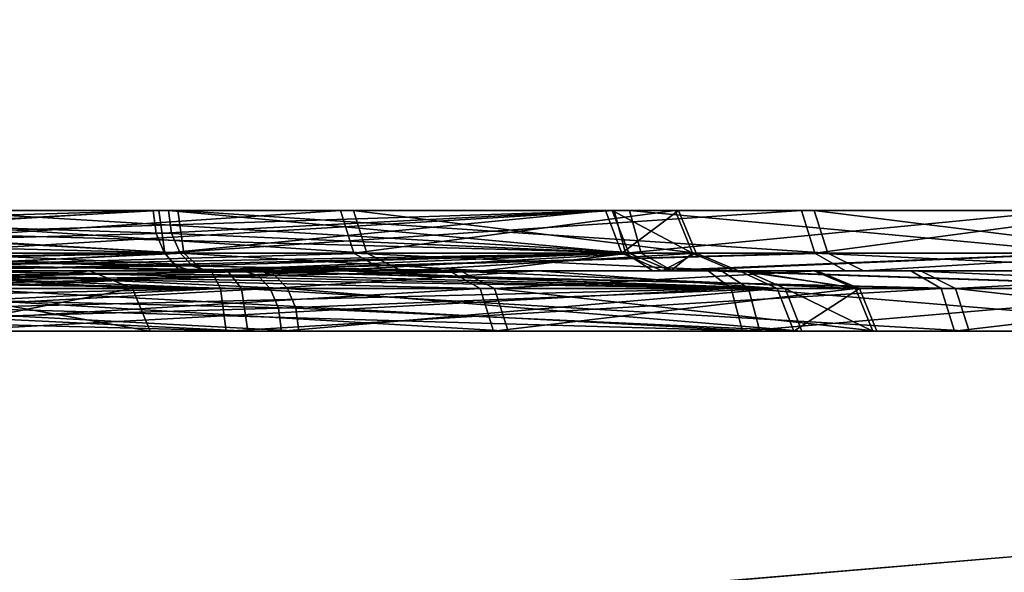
# Model space of a CAD drawing. Header units: millimetres. Extents: x -150 to 150, y -85 to 1149.
# Tile 178 of 256: x -95.344 to -94.854, y 1008.85 to 1009.125. Entities that reach past the tile are written whole.
import ezdxf

# ---------------------------------------------------------------- set-up
doc = ezdxf.new("R2010")
doc.units = ezdxf.units.MM
doc.header["$LTSCALE"] = 21.359881
for name, color, linetype in [('3339', 7, 'CONTINUOUS'), ('3340', 7, 'CONTINUOUS'), ('3341', 7, 'CONTINUOUS'), ('3342', 7, 'CONTINUOUS'), ('3343', 7, 'CONTINUOUS'), ('3344', 7, 'CONTINUOUS'), ('3345', 7, 'CONTINUOUS'), ('3346', 7, 'CONTINUOUS'), ('3380', 7, 'CONTINUOUS'), ('3381', 7, 'CONTINUOUS'), ('3382', 7, 'CONTINUOUS'), ('3383', 7, 'CONTINUOUS'), ('3384', 7, 'CONTINUOUS'), ('3385', 7, 'CONTINUOUS'), ('3386', 7, 'CONTINUOUS'), ('3387', 7, 'CONTINUOUS'), ('4858', 7, 'CONTINUOUS'), ('4859', 7, 'CONTINUOUS'), ('4899', 7, 'CONTINUOUS'), ('4900', 7, 'CONTINUOUS'), ('6457', 7, 'CONTINUOUS'), ('6458', 7, 'CONTINUOUS'), ('6461', 7, 'CONTINUOUS'), ('6462', 7, 'CONTINUOUS'), ('6498', 7, 'CONTINUOUS'), ('6499', 7, 'CONTINUOUS'), ('6502', 7, 'CONTINUOUS'), ('6503', 7, 'CONTINUOUS'), ('9025', 7, 'CONTINUOUS')]:
    doc.layers.add(name, color=color, linetype=linetype)

msp = doc.modelspace()

# ---------------------------------------------------------------- linework, layer by layer
at = {"layer": '3339', "linetype": 'CONTINUOUS'}
for points in [[(-95.21054, 1008.99121, 219.01077), (-95.60395, 1008.99121, 218.82411), (-95.20633, 1008.98148, 219.00582), (-95.21054, 1008.99121, 219.01077)], [(-95.20633, 1008.98148, 219.00582), (-95.60395, 1008.99121, 218.82411), (-95.20485, 1008.97, 219.00408), (-95.20633, 1008.98148, 219.00582)], [(-95.20485, 1008.97, 219.00408), (-95.60395, 1008.99121, 218.82411), (-95.60236, 1008.97, 218.81547), (-95.20485, 1008.97, 219.00408)]]:
    msp.add_3dface(points, dxfattribs=at)
at = {"layer": '3340', "linetype": 'CONTINUOUS'}
for points in [[(-95.60395, 1008.99121, 218.82411), (-95.21054, 1008.99121, 219.01077), (-95.40529, 1009, 218.91012), (-95.60395, 1008.99121, 218.82411)], [(-95.40529, 1009, 218.91012), (-95.21054, 1008.99121, 219.01077), (-95.21685, 1008.99772, 219.01818), (-95.40529, 1009, 218.91012)], [(-95.22428, 1009, 219.02693), (-95.40529, 1009, 218.91012), (-95.21685, 1008.99772, 219.01818), (-95.22428, 1009, 219.02693)]]:
    msp.add_3dface(points, dxfattribs=at)
at = {"layer": '3341', "linetype": 'CONTINUOUS'}
for points in [[(-95.47313, 1008.99121, 220.44394), (-95.11478, 1008.99121, 220.19656), (-95.47018, 1008.97, 220.45221), (-95.47313, 1008.99121, 220.44394)], [(-95.47018, 1008.97, 220.45221), (-95.11478, 1008.99121, 220.19656), (-95.10808, 1008.97, 220.20226), (-95.47018, 1008.97, 220.45221)], [(-95.21054, 1008.99121, 219.01077), (-95.20633, 1008.98148, 219.00582), (-94.95489, 1008.97, 219.36618), (-95.21054, 1008.99121, 219.01077)], [(-94.96317, 1008.99121, 219.36913), (-95.21054, 1008.99121, 219.01077), (-94.95489, 1008.97, 219.36618), (-94.96317, 1008.99121, 219.36913)], [(-95.11478, 1008.99121, 220.19656), (-94.92812, 1008.99121, 219.80316), (-95.10808, 1008.97, 220.20226), (-95.11478, 1008.99121, 220.19656)], [(-95.10808, 1008.97, 220.20226), (-94.92812, 1008.99121, 219.80316), (-94.91947, 1008.97, 219.80474), (-95.10808, 1008.97, 220.20226)], [(-94.92812, 1008.99121, 219.80316), (-94.96317, 1008.99121, 219.36913), (-94.91947, 1008.97, 219.80474), (-94.92812, 1008.99121, 219.80316)], [(-94.91947, 1008.97, 219.80474), (-94.96317, 1008.99121, 219.36913), (-94.95489, 1008.97, 219.36618), (-94.91947, 1008.97, 219.80474)], [(-95.20633, 1008.98148, 219.00582), (-95.20485, 1008.97, 219.00408), (-94.95489, 1008.97, 219.36618), (-95.20633, 1008.98148, 219.00582)]]:
    msp.add_3dface(points, dxfattribs=at)
at = {"layer": '3342', "linetype": 'CONTINUOUS'}
for points in [[(-95.11478, 1008.99121, 220.19656), (-95.47313, 1008.99121, 220.44394), (-95.47861, 1009, 220.42337), (-95.11478, 1008.99121, 220.19656)], [(-95.13013, 1009, 220.18187), (-95.11478, 1008.99121, 220.19656), (-95.47861, 1009, 220.42337), (-95.13013, 1009, 220.18187)], [(-95.22428, 1009, 219.02693), (-95.21685, 1008.99772, 219.01818), (-94.96317, 1008.99121, 219.36913), (-95.22428, 1009, 219.02693)], [(-95.22428, 1009, 219.02693), (-94.96317, 1008.99121, 219.36913), (-94.98304, 1009, 219.37657), (-95.22428, 1009, 219.02693)], [(-95.21685, 1008.99772, 219.01818), (-95.21054, 1008.99121, 219.01077), (-94.96317, 1008.99121, 219.36913), (-95.21685, 1008.99772, 219.01818)], [(-94.92812, 1008.99121, 219.80316), (-95.11478, 1008.99121, 220.19656), (-95.13013, 1009, 220.18187), (-94.92812, 1008.99121, 219.80316)], [(-94.94868, 1009, 219.79768), (-94.92812, 1008.99121, 219.80316), (-95.13013, 1009, 220.18187), (-94.94868, 1009, 219.79768)], [(-94.96317, 1008.99121, 219.36913), (-94.92812, 1008.99121, 219.80316), (-94.98304, 1009, 219.37657), (-94.96317, 1008.99121, 219.36913)], [(-94.98304, 1009, 219.37657), (-94.92812, 1008.99121, 219.80316), (-94.94868, 1009, 219.79768), (-94.98304, 1009, 219.37657)]]:
    msp.add_3dface(points, dxfattribs=at)
at = {"layer": '3343', "linetype": 'CONTINUOUS'}
for points in [[(-95.26816, 1009.01852, 219.07851), (-95.26964, 1009.03, 219.08025), (-95.62039, 1009.03, 218.91383), (-95.26816, 1009.01852, 219.07851)], [(-95.26394, 1009.00879, 219.07356), (-95.26816, 1009.01852, 219.07851), (-95.62039, 1009.03, 218.91383), (-95.26394, 1009.00879, 219.07356)], [(-95.6188, 1009.00879, 218.90519), (-95.26394, 1009.00879, 219.07356), (-95.62039, 1009.03, 218.91383), (-95.6188, 1009.00879, 218.90519)]]:
    msp.add_3dface(points, dxfattribs=at)
at = {"layer": '3344', "linetype": 'CONTINUOUS'}
for points in [[(-95.26394, 1009.00879, 219.07356), (-95.6188, 1009.00879, 218.90519), (-95.25764, 1009.00228, 219.06614), (-95.26394, 1009.00879, 219.07356)], [(-95.2502, 1009, 219.0574), (-95.6188, 1009.00879, 218.90519), (-95.61514, 1009, 218.88429), (-95.2502, 1009, 219.0574)], [(-95.6188, 1009.00879, 218.90519), (-95.2502, 1009, 219.0574), (-95.25764, 1009.00228, 219.06614), (-95.6188, 1009.00879, 218.90519)]]:
    msp.add_3dface(points, dxfattribs=at)
at = {"layer": '3345', "linetype": 'CONTINUOUS'}
for points in [[(-95.18426, 1009.03, 220.13747), (-95.50081, 1009.00879, 220.36629), (-95.50376, 1009.03, 220.35802), (-95.18426, 1009.03, 220.13747)], [(-95.17756, 1009.00879, 220.14316), (-95.50081, 1009.00879, 220.36629), (-95.18426, 1009.03, 220.13747), (-95.17756, 1009.00879, 220.14316)], [(-95.26964, 1009.03, 219.08025), (-95.26816, 1009.01852, 219.07851), (-95.04081, 1009.00879, 219.3968), (-95.26964, 1009.03, 219.08025)], [(-95.26964, 1009.03, 219.08025), (-95.04081, 1009.00879, 219.3968), (-95.04909, 1009.03, 219.39975), (-95.26964, 1009.03, 219.08025)], [(-95.01784, 1009.03, 219.78672), (-95.17756, 1009.00879, 220.14316), (-95.18426, 1009.03, 220.13747), (-95.01784, 1009.03, 219.78672)], [(-95.00919, 1009.00879, 219.7883), (-95.17756, 1009.00879, 220.14316), (-95.01784, 1009.03, 219.78672), (-95.00919, 1009.00879, 219.7883)], [(-95.04081, 1009.00879, 219.3968), (-95.00919, 1009.00879, 219.7883), (-95.04909, 1009.03, 219.39975), (-95.04081, 1009.00879, 219.3968)], [(-95.04909, 1009.03, 219.39975), (-95.00919, 1009.00879, 219.7883), (-95.01784, 1009.03, 219.78672), (-95.04909, 1009.03, 219.39975)], [(-95.26816, 1009.01852, 219.07851), (-95.26394, 1009.00879, 219.07356), (-95.04081, 1009.00879, 219.3968), (-95.26816, 1009.01852, 219.07851)]]:
    msp.add_3dface(points, dxfattribs=at)
at = {"layer": '3346', "linetype": 'CONTINUOUS'}
for points in [[(-95.50081, 1009.00879, 220.36629), (-95.17756, 1009.00879, 220.14316), (-95.16226, 1009, 220.15791), (-95.50081, 1009.00879, 220.36629)], [(-95.495, 1009, 220.38674), (-95.50081, 1009.00879, 220.36629), (-95.16226, 1009, 220.15791), (-95.495, 1009, 220.38674)], [(-95.26394, 1009.00879, 219.07356), (-95.25764, 1009.00228, 219.06614), (-95.11304, 1009, 219.20931), (-95.26394, 1009.00879, 219.07356)], [(-95.04081, 1009.00879, 219.3968), (-95.26394, 1009.00879, 219.07356), (-95.11304, 1009, 219.20931), (-95.04081, 1009.00879, 219.3968)], [(-95.17756, 1009.00879, 220.14316), (-95.00919, 1009.00879, 219.7883), (-94.9887, 1009, 219.79416), (-95.17756, 1009.00879, 220.14316)], [(-95.16226, 1009, 220.15791), (-95.17756, 1009.00879, 220.14316), (-94.9887, 1009, 219.79416), (-95.16226, 1009, 220.15791)], [(-95.02001, 1009, 219.392), (-95.04081, 1009.00879, 219.3968), (-95.11304, 1009, 219.20931), (-95.02001, 1009, 219.392)], [(-95.00919, 1009.00879, 219.7883), (-95.04081, 1009.00879, 219.3968), (-95.02001, 1009, 219.392), (-95.00919, 1009.00879, 219.7883)], [(-94.9887, 1009, 219.79416), (-95.00919, 1009.00879, 219.7883), (-95.02001, 1009, 219.392), (-94.9887, 1009, 219.79416)], [(-95.25764, 1009.00228, 219.06614), (-95.2502, 1009, 219.0574), (-95.11304, 1009, 219.20931), (-95.25764, 1009.00228, 219.06614)]]:
    msp.add_3dface(points, dxfattribs=at)
at = {"layer": '3380', "linetype": 'CONTINUOUS'}
for points in [[(-95.61502, 1008.99121, 381.17784), (-95.21915, 1008.99121, 380.99646), (-95.61355, 1008.97, 381.18651), (-95.61502, 1008.99121, 381.17784)], [(-95.21915, 1008.99121, 380.99646), (-95.215, 1008.98148, 381.00147), (-95.61355, 1008.97, 381.18651), (-95.21915, 1008.99121, 380.99646)], [(-95.215, 1008.98148, 381.00147), (-95.21355, 1008.97, 381.00323), (-95.61355, 1008.97, 381.18651), (-95.215, 1008.98148, 381.00147)]]:
    msp.add_3dface(points, dxfattribs=at)
at = {"layer": '3381', "linetype": 'CONTINUOUS'}
for points in [[(-95.23268, 1009, 380.98012), (-95.61502, 1008.99121, 381.17784), (-95.6189, 1009, 381.15698), (-95.23268, 1009, 380.98012)], [(-95.61502, 1008.99121, 381.17784), (-95.23268, 1009, 380.98012), (-95.22536, 1008.99772, 380.98896), (-95.61502, 1008.99121, 381.17784)], [(-95.21915, 1008.99121, 380.99646), (-95.61502, 1008.99121, 381.17784), (-95.22536, 1008.99772, 380.98896), (-95.21915, 1008.99121, 380.99646)]]:
    msp.add_3dface(points, dxfattribs=at)
at = {"layer": '3382', "linetype": 'CONTINUOUS'}
for points in [[(-95.10755, 1008.99121, 379.81205), (-95.46257, 1008.99121, 379.55991), (-95.10078, 1008.97, 379.80644), (-95.10755, 1008.99121, 379.81205)], [(-95.10078, 1008.97, 379.80644), (-95.46257, 1008.99121, 379.55991), (-95.45951, 1008.97, 379.55167), (-95.10078, 1008.97, 379.80644)], [(-95.215, 1008.98148, 381.00147), (-95.21915, 1008.99121, 380.99646), (-94.96701, 1008.99121, 380.64144), (-95.215, 1008.98148, 381.00147)], [(-95.21355, 1008.97, 381.00323), (-95.215, 1008.98148, 381.00147), (-94.96701, 1008.99121, 380.64144), (-95.21355, 1008.97, 381.00323)], [(-95.21355, 1008.97, 381.00323), (-94.96701, 1008.99121, 380.64144), (-94.95878, 1008.97, 380.6445), (-95.21355, 1008.97, 381.00323)], [(-94.92616, 1008.99121, 380.20791), (-95.10755, 1008.99121, 379.81205), (-94.9175, 1008.97, 380.20645), (-94.92616, 1008.99121, 380.20791)], [(-94.9175, 1008.97, 380.20645), (-95.10755, 1008.99121, 379.81205), (-95.10078, 1008.97, 379.80644), (-94.9175, 1008.97, 380.20645)], [(-94.96701, 1008.99121, 380.64144), (-94.92616, 1008.99121, 380.20791), (-94.95878, 1008.97, 380.6445), (-94.96701, 1008.99121, 380.64144)], [(-94.95878, 1008.97, 380.6445), (-94.92616, 1008.99121, 380.20791), (-94.9175, 1008.97, 380.20645), (-94.95878, 1008.97, 380.6445)]]:
    msp.add_3dface(points, dxfattribs=at)
at = {"layer": '3383', "linetype": 'CONTINUOUS'}
for points in [[(-95.47153, 1009, 379.57921), (-95.46257, 1008.99121, 379.55991), (-95.12468, 1009, 379.82462), (-95.47153, 1009, 379.57921)], [(-95.46257, 1008.99121, 379.55991), (-95.10755, 1008.99121, 379.81205), (-95.12468, 1009, 379.82462), (-95.46257, 1008.99121, 379.55991)], [(-95.22536, 1008.99772, 380.98896), (-95.23268, 1009, 380.98012), (-95.08622, 1009, 380.82214), (-95.22536, 1008.99772, 380.98896)], [(-95.21915, 1008.99121, 380.99646), (-95.22536, 1008.99772, 380.98896), (-95.08622, 1009, 380.82214), (-95.21915, 1008.99121, 380.99646)], [(-94.96701, 1008.99121, 380.64144), (-95.21915, 1008.99121, 380.99646), (-95.08622, 1009, 380.82214), (-94.96701, 1008.99121, 380.64144)], [(-95.12468, 1009, 379.82462), (-95.10755, 1008.99121, 379.81205), (-94.94737, 1009, 380.20974), (-95.12468, 1009, 379.82462)], [(-95.10755, 1008.99121, 379.81205), (-94.92616, 1008.99121, 380.20791), (-94.94737, 1009, 380.20974), (-95.10755, 1008.99121, 379.81205)], [(-94.98595, 1009, 380.63148), (-94.96701, 1008.99121, 380.64144), (-95.08622, 1009, 380.82214), (-94.98595, 1009, 380.63148)], [(-94.92616, 1008.99121, 380.20791), (-94.96701, 1008.99121, 380.64144), (-94.98595, 1009, 380.63148), (-94.92616, 1008.99121, 380.20791)], [(-94.94737, 1009, 380.20974), (-94.92616, 1008.99121, 380.20791), (-94.98595, 1009, 380.63148), (-94.94737, 1009, 380.20974)]]:
    msp.add_3dface(points, dxfattribs=at)
at = {"layer": '3384', "linetype": 'CONTINUOUS'}
for points in [[(-95.27731, 1009.03, 380.92619), (-95.62879, 1009.00879, 381.09657), (-95.63026, 1009.03, 381.08791), (-95.27731, 1009.03, 380.92619)], [(-95.27586, 1009.01852, 380.92795), (-95.62879, 1009.00879, 381.09657), (-95.27731, 1009.03, 380.92619), (-95.27586, 1009.01852, 380.92795)], [(-95.27171, 1009.00879, 380.93296), (-95.62879, 1009.00879, 381.09657), (-95.27586, 1009.01852, 380.92795), (-95.27171, 1009.00879, 380.93296)]]:
    msp.add_3dface(points, dxfattribs=at)
at = {"layer": '3385', "linetype": 'CONTINUOUS'}
for points in [[(-95.62879, 1009.00879, 381.09657), (-95.27171, 1009.00879, 380.93296), (-95.43161, 1009, 381.058), (-95.62879, 1009.00879, 381.09657)], [(-95.43161, 1009, 381.058), (-95.27171, 1009.00879, 380.93296), (-95.26551, 1009.00228, 380.94046), (-95.43161, 1009, 381.058)], [(-95.25818, 1009, 380.9493), (-95.43161, 1009, 381.058), (-95.26551, 1009.00228, 380.94046), (-95.25818, 1009, 380.9493)]]:
    msp.add_3dface(points, dxfattribs=at)
at = {"layer": '3386', "linetype": 'CONTINUOUS'}
for points in [[(-95.49128, 1009.00879, 379.63717), (-95.17105, 1009.00879, 379.86461), (-95.49434, 1009.03, 379.64541), (-95.49128, 1009.00879, 379.63717)], [(-95.49434, 1009.03, 379.64541), (-95.17105, 1009.00879, 379.86461), (-95.17781, 1009.03, 379.87021), (-95.49434, 1009.03, 379.64541)], [(-95.27586, 1009.01852, 380.92795), (-95.27731, 1009.03, 380.92619), (-95.05252, 1009.03, 380.60967), (-95.27586, 1009.01852, 380.92795)], [(-95.27171, 1009.00879, 380.93296), (-95.27586, 1009.01852, 380.92795), (-95.05252, 1009.03, 380.60967), (-95.27171, 1009.00879, 380.93296)], [(-95.04428, 1009.00879, 380.61273), (-95.27171, 1009.00879, 380.93296), (-95.05252, 1009.03, 380.60967), (-95.04428, 1009.00879, 380.61273)], [(-95.17105, 1009.00879, 379.86461), (-95.00743, 1009.00879, 380.22169), (-95.17781, 1009.03, 379.87021), (-95.17105, 1009.00879, 379.86461)], [(-95.17781, 1009.03, 379.87021), (-95.00743, 1009.00879, 380.22169), (-95.0161, 1009.03, 380.22315), (-95.17781, 1009.03, 379.87021)], [(-95.0161, 1009.03, 380.22315), (-95.04428, 1009.00879, 380.61273), (-95.05252, 1009.03, 380.60967), (-95.0161, 1009.03, 380.22315)], [(-95.00743, 1009.00879, 380.22169), (-95.04428, 1009.00879, 380.61273), (-95.0161, 1009.03, 380.22315), (-95.00743, 1009.00879, 380.22169)]]:
    msp.add_3dface(points, dxfattribs=at)
at = {"layer": '3387', "linetype": 'CONTINUOUS'}
for points in [[(-95.17105, 1009.00879, 379.86461), (-95.49128, 1009.00879, 379.63717), (-95.48194, 1009, 379.61802), (-95.17105, 1009.00879, 379.86461)], [(-95.15386, 1009, 379.8521), (-95.17105, 1009.00879, 379.86461), (-95.48194, 1009, 379.61802), (-95.15386, 1009, 379.8521)], [(-95.26551, 1009.00228, 380.94046), (-95.27171, 1009.00879, 380.93296), (-95.04428, 1009.00879, 380.61273), (-95.26551, 1009.00228, 380.94046)], [(-95.25818, 1009, 380.9493), (-95.26551, 1009.00228, 380.94046), (-95.04428, 1009.00879, 380.61273), (-95.25818, 1009, 380.9493)], [(-95.25818, 1009, 380.9493), (-95.04428, 1009.00879, 380.61273), (-95.02434, 1009, 380.61997), (-95.25818, 1009, 380.9493)], [(-95.00743, 1009.00879, 380.22169), (-95.17105, 1009.00879, 379.86461), (-95.15386, 1009, 379.8521), (-95.00743, 1009.00879, 380.22169)], [(-94.98629, 1009, 380.21952), (-95.00743, 1009.00879, 380.22169), (-95.15386, 1009, 379.8521), (-94.98629, 1009, 380.21952)], [(-95.04428, 1009.00879, 380.61273), (-95.00743, 1009.00879, 380.22169), (-95.02434, 1009, 380.61997), (-95.04428, 1009.00879, 380.61273)], [(-95.02434, 1009, 380.61997), (-95.00743, 1009.00879, 380.22169), (-94.98629, 1009, 380.21952), (-95.02434, 1009, 380.61997)]]:
    msp.add_3dface(points, dxfattribs=at)
at = {"layer": '4858', "linetype": 'CONTINUOUS'}
for points in [[(-95.40313, 1008.99121, 244.92546), (-95.28763, 1008.99121, 244.50562), (-95.39555, 1008.97, 244.92991), (-95.40313, 1008.99121, 244.92546)], [(-95.28763, 1008.99121, 244.50562), (-95.39751, 1008.99121, 244.08427), (-95.27884, 1008.97, 244.50568), (-95.28763, 1008.99121, 244.50562)], [(-95.27884, 1008.97, 244.50568), (-95.39751, 1008.99121, 244.08427), (-95.38987, 1008.97, 244.07993), (-95.27884, 1008.97, 244.50568)], [(-95.39555, 1008.97, 244.92991), (-95.28763, 1008.99121, 244.50562), (-95.27884, 1008.97, 244.50568), (-95.39555, 1008.97, 244.92991)]]:
    msp.add_3dface(points, dxfattribs=at)
at = {"layer": '4859', "linetype": 'CONTINUOUS'}
for points in [[(-95.28763, 1008.99121, 244.50562), (-95.40313, 1008.99121, 244.92546), (-95.42081, 1009, 244.91366), (-95.28763, 1008.99121, 244.50562)], [(-95.30883, 1009, 244.5038), (-95.28763, 1008.99121, 244.50562), (-95.42081, 1009, 244.91366), (-95.30883, 1009, 244.5038)], [(-95.39751, 1008.99121, 244.08427), (-95.28763, 1008.99121, 244.50562), (-95.41579, 1009, 244.09505), (-95.39751, 1008.99121, 244.08427)], [(-95.41579, 1009, 244.09505), (-95.28763, 1008.99121, 244.50562), (-95.30883, 1009, 244.5038), (-95.41579, 1009, 244.09505)]]:
    msp.add_3dface(points, dxfattribs=at)
at = {"layer": '4899', "linetype": 'CONTINUOUS'}
for points in [[(-95.40313, 1008.99121, 355.92546), (-95.28763, 1008.99121, 355.50562), (-95.39555, 1008.97, 355.92991), (-95.40313, 1008.99121, 355.92546)], [(-95.28763, 1008.99121, 355.50562), (-95.39751, 1008.99121, 355.08427), (-95.27884, 1008.97, 355.50568), (-95.28763, 1008.99121, 355.50562)], [(-95.27884, 1008.97, 355.50568), (-95.39751, 1008.99121, 355.08427), (-95.38987, 1008.97, 355.07993), (-95.27884, 1008.97, 355.50568)], [(-95.39555, 1008.97, 355.92991), (-95.28763, 1008.99121, 355.50562), (-95.27884, 1008.97, 355.50568), (-95.39555, 1008.97, 355.92991)]]:
    msp.add_3dface(points, dxfattribs=at)
at = {"layer": '4900', "linetype": 'CONTINUOUS'}
for points in [[(-95.28763, 1008.99121, 355.50562), (-95.40313, 1008.99121, 355.92546), (-95.42005, 1009, 355.91237), (-95.28763, 1008.99121, 355.50562)], [(-95.30883, 1009, 355.50373), (-95.28763, 1008.99121, 355.50562), (-95.42005, 1009, 355.91237), (-95.30883, 1009, 355.50373)], [(-95.41657, 1009, 355.09367), (-95.39751, 1008.99121, 355.08427), (-95.30883, 1009, 355.50373), (-95.41657, 1009, 355.09367)], [(-95.39751, 1008.99121, 355.08427), (-95.28763, 1008.99121, 355.50562), (-95.30883, 1009, 355.50373), (-95.39751, 1008.99121, 355.08427)]]:
    msp.add_3dface(points, dxfattribs=at)
at = {"layer": '6457', "linetype": 'CONTINUOUS'}
for points in [[(-95.67954, 1008.97, 283.99221), (-95.67913, 1008.98148, 283.98996), (-95.24393, 1008.99121, 283.94851), (-95.67954, 1008.97, 283.99221)], [(-95.67954, 1008.97, 283.99221), (-95.24393, 1008.99121, 283.94851), (-95.24098, 1008.97, 283.95679), (-95.67954, 1008.97, 283.99221)], [(-95.67913, 1008.98148, 283.98996), (-95.67796, 1008.99121, 283.98357), (-95.24393, 1008.99121, 283.94851), (-95.67913, 1008.98148, 283.98996)], [(-95.37474, 1008.99121, 282.32869), (-95.37357, 1008.98148, 282.32229), (-94.97564, 1008.97, 282.50865), (-95.37474, 1008.99121, 282.32869)], [(-94.98134, 1008.99121, 282.51535), (-95.37474, 1008.99121, 282.32869), (-94.97564, 1008.97, 282.50865), (-94.98134, 1008.99121, 282.51535)], [(-95.24393, 1008.99121, 283.94851), (-94.88557, 1008.99121, 283.70114), (-95.24098, 1008.97, 283.95679), (-95.24393, 1008.99121, 283.94851)], [(-95.24098, 1008.97, 283.95679), (-94.88557, 1008.99121, 283.70114), (-94.87888, 1008.97, 283.70683), (-95.24098, 1008.97, 283.95679)], [(-94.73397, 1008.99121, 282.8737), (-94.98134, 1008.99121, 282.51535), (-94.72569, 1008.97, 282.87075), (-94.73397, 1008.99121, 282.8737)], [(-94.72569, 1008.97, 282.87075), (-94.98134, 1008.99121, 282.51535), (-94.97564, 1008.97, 282.50865), (-94.72569, 1008.97, 282.87075)], [(-94.88557, 1008.99121, 283.70114), (-94.69891, 1008.99121, 283.30773), (-94.87888, 1008.97, 283.70683), (-94.88557, 1008.99121, 283.70114)], [(-94.87888, 1008.97, 283.70683), (-94.69891, 1008.99121, 283.30773), (-94.69027, 1008.97, 283.30932), (-94.87888, 1008.97, 283.70683)], [(-95.37357, 1008.98148, 282.32229), (-95.37316, 1008.97, 282.32005), (-94.97564, 1008.97, 282.50865), (-95.37357, 1008.98148, 282.32229)]]:
    msp.add_3dface(points, dxfattribs=at)
at = {"layer": '6458', "linetype": 'CONTINUOUS'}
for points in [[(-95.24393, 1008.99121, 283.94851), (-95.67796, 1008.99121, 283.98357), (-95.45898, 1009, 283.97335), (-95.24393, 1008.99121, 283.94851)], [(-95.24847, 1009, 283.92761), (-95.24393, 1008.99121, 283.94851), (-95.45898, 1009, 283.97335), (-95.24847, 1009, 283.92761)], [(-95.37857, 1009, 282.34955), (-95.3765, 1008.99772, 282.33826), (-94.98134, 1008.99121, 282.51535), (-95.37857, 1009, 282.34955)], [(-95.37857, 1009, 282.34955), (-94.98134, 1008.99121, 282.51535), (-94.99482, 1009, 282.53173), (-95.37857, 1009, 282.34955)], [(-95.3765, 1008.99772, 282.33826), (-95.37474, 1008.99121, 282.32869), (-94.98134, 1008.99121, 282.51535), (-95.3765, 1008.99772, 282.33826)], [(-94.88557, 1008.99121, 283.70114), (-95.24393, 1008.99121, 283.94851), (-95.24847, 1009, 283.92761), (-94.88557, 1008.99121, 283.70114)], [(-94.9006, 1009, 283.68607), (-94.88557, 1008.99121, 283.70114), (-95.24847, 1009, 283.92761), (-94.9006, 1009, 283.68607)], [(-94.98134, 1008.99121, 282.51535), (-94.73397, 1008.99121, 282.8737), (-94.99482, 1009, 282.53173), (-94.98134, 1008.99121, 282.51535)], [(-94.99482, 1009, 282.53173), (-94.73397, 1008.99121, 282.8737), (-94.75451, 1009, 282.87924), (-94.99482, 1009, 282.53173)], [(-94.69891, 1008.99121, 283.30773), (-94.88557, 1008.99121, 283.70114), (-94.9006, 1009, 283.68607), (-94.69891, 1008.99121, 283.30773)], [(-94.71956, 1009, 283.30269), (-94.69891, 1008.99121, 283.30773), (-94.9006, 1009, 283.68607), (-94.71956, 1009, 283.30269)]]:
    msp.add_3dface(points, dxfattribs=at)
at = {"layer": '6461', "linetype": 'CONTINUOUS'}
for points in [[(-95.6631, 1009.00879, 283.90249), (-95.66193, 1009.01852, 283.89609), (-95.27455, 1009.03, 283.86259), (-95.6631, 1009.00879, 283.90249)], [(-95.2716, 1009.00879, 283.87087), (-95.6631, 1009.00879, 283.90249), (-95.27455, 1009.03, 283.86259), (-95.2716, 1009.00879, 283.87087)], [(-95.66193, 1009.01852, 283.89609), (-95.66152, 1009.03, 283.89385), (-95.27455, 1009.03, 283.86259), (-95.66193, 1009.01852, 283.89609)], [(-95.39118, 1009.03, 282.41841), (-95.39077, 1009.01852, 282.41616), (-95.03474, 1009.00879, 282.57813), (-95.39118, 1009.03, 282.41841)], [(-95.39118, 1009.03, 282.41841), (-95.03474, 1009.00879, 282.57813), (-95.04043, 1009.03, 282.58483), (-95.39118, 1009.03, 282.41841)], [(-94.95505, 1009.03, 283.64205), (-95.2716, 1009.00879, 283.87087), (-95.27455, 1009.03, 283.86259), (-94.95505, 1009.03, 283.64205)], [(-94.94836, 1009.00879, 283.64774), (-95.2716, 1009.00879, 283.87087), (-94.95505, 1009.03, 283.64205), (-94.94836, 1009.00879, 283.64774)], [(-95.03474, 1009.00879, 282.57813), (-94.81161, 1009.00879, 282.90138), (-95.04043, 1009.03, 282.58483), (-95.03474, 1009.00879, 282.57813)], [(-95.04043, 1009.03, 282.58483), (-94.81161, 1009.00879, 282.90138), (-94.81988, 1009.03, 282.90433), (-95.04043, 1009.03, 282.58483)], [(-94.78863, 1009.03, 283.2913), (-94.94836, 1009.00879, 283.64774), (-94.95505, 1009.03, 283.64205), (-94.78863, 1009.03, 283.2913)], [(-94.77999, 1009.00879, 283.29288), (-94.94836, 1009.00879, 283.64774), (-94.78863, 1009.03, 283.2913), (-94.77999, 1009.00879, 283.29288)], [(-95.39077, 1009.01852, 282.41616), (-95.3896, 1009.00879, 282.40976), (-95.03474, 1009.00879, 282.57813), (-95.39077, 1009.01852, 282.41616)]]:
    msp.add_3dface(points, dxfattribs=at)
at = {"layer": '6462', "linetype": 'CONTINUOUS'}
for points in [[(-95.66693, 1009, 283.92335), (-95.66486, 1009.00228, 283.91206), (-95.2716, 1009.00879, 283.87087), (-95.66693, 1009, 283.92335)], [(-95.66693, 1009, 283.92335), (-95.2716, 1009.00879, 283.87087), (-95.26433, 1009, 283.8908), (-95.66693, 1009, 283.92335)], [(-95.66486, 1009.00228, 283.91206), (-95.6631, 1009.00879, 283.90249), (-95.2716, 1009.00879, 283.87087), (-95.66486, 1009.00228, 283.91206)], [(-95.3896, 1009.00879, 282.40976), (-95.38785, 1009.00228, 282.40019), (-95.19104, 1009, 282.45188), (-95.3896, 1009.00879, 282.40976)], [(-95.03474, 1009.00879, 282.57813), (-95.3896, 1009.00879, 282.40976), (-95.19104, 1009, 282.45188), (-95.03474, 1009.00879, 282.57813)], [(-95.2716, 1009.00879, 283.87087), (-94.94836, 1009.00879, 283.64774), (-95.26433, 1009, 283.8908), (-95.2716, 1009.00879, 283.87087)], [(-95.26433, 1009, 283.8908), (-94.94836, 1009.00879, 283.64774), (-94.93311, 1009, 283.66255), (-95.26433, 1009, 283.8908)], [(-95.01912, 1009, 282.56357), (-95.03474, 1009.00879, 282.57813), (-95.19104, 1009, 282.45188), (-95.01912, 1009, 282.56357)], [(-94.81161, 1009.00879, 282.90138), (-95.03474, 1009.00879, 282.57813), (-95.01912, 1009, 282.56357), (-94.81161, 1009.00879, 282.90138)], [(-94.79093, 1009, 282.89621), (-94.81161, 1009.00879, 282.90138), (-95.01912, 1009, 282.56357), (-94.79093, 1009, 282.89621)], [(-94.94836, 1009.00879, 283.64774), (-94.77999, 1009.00879, 283.29288), (-94.75936, 1009, 283.29801), (-94.94836, 1009.00879, 283.64774)], [(-94.93311, 1009, 283.66255), (-94.94836, 1009.00879, 283.64774), (-94.75936, 1009, 283.29801), (-94.93311, 1009, 283.66255)], [(-95.38785, 1009.00228, 282.40019), (-95.38578, 1009, 282.3889), (-95.19104, 1009, 282.45188), (-95.38785, 1009.00228, 282.40019)]]:
    msp.add_3dface(points, dxfattribs=at)
at = {"layer": '6498', "linetype": 'CONTINUOUS'}
for points in [[(-95.66689, 1008.99121, 316.01448), (-95.66798, 1008.98148, 316.00807), (-95.2303, 1008.97, 316.04709), (-95.66689, 1008.99121, 316.01448)], [(-95.23336, 1008.99121, 316.05533), (-95.66689, 1008.99121, 316.01448), (-95.2303, 1008.97, 316.04709), (-95.23336, 1008.99121, 316.05533)], [(-95.38473, 1008.98148, 317.67968), (-95.38582, 1008.99121, 317.67326), (-94.98995, 1008.99121, 317.49188), (-95.38473, 1008.98148, 317.67968)], [(-95.38435, 1008.97, 317.68193), (-95.38473, 1008.98148, 317.67968), (-94.98995, 1008.99121, 317.49188), (-95.38435, 1008.97, 317.68193)], [(-95.38435, 1008.97, 317.68193), (-94.98995, 1008.99121, 317.49188), (-94.98435, 1008.97, 317.49865), (-95.38435, 1008.97, 317.68193)], [(-94.87835, 1008.99121, 316.30747), (-95.23336, 1008.99121, 316.05533), (-94.87158, 1008.97, 316.30187), (-94.87835, 1008.99121, 316.30747)], [(-94.87158, 1008.97, 316.30187), (-95.23336, 1008.99121, 316.05533), (-95.2303, 1008.97, 316.04709), (-94.87158, 1008.97, 316.30187)], [(-94.98995, 1008.99121, 317.49188), (-94.73781, 1008.99121, 317.13686), (-94.98435, 1008.97, 317.49865), (-94.98995, 1008.99121, 317.49188)], [(-94.98435, 1008.97, 317.49865), (-94.73781, 1008.99121, 317.13686), (-94.72957, 1008.97, 317.13992), (-94.98435, 1008.97, 317.49865)], [(-94.69696, 1008.99121, 316.70334), (-94.87835, 1008.99121, 316.30747), (-94.6883, 1008.97, 316.70187), (-94.69696, 1008.99121, 316.70334)], [(-94.6883, 1008.97, 316.70187), (-94.87835, 1008.99121, 316.30747), (-94.87158, 1008.97, 316.30187), (-94.6883, 1008.97, 316.70187)], [(-95.66798, 1008.98148, 316.00807), (-95.66836, 1008.97, 316.00582), (-95.2303, 1008.97, 316.04709), (-95.66798, 1008.98148, 316.00807)]]:
    msp.add_3dface(points, dxfattribs=at)
at = {"layer": '6499', "linetype": 'CONTINUOUS'}
for points in [[(-95.66526, 1008.99772, 316.02408), (-95.66689, 1008.99121, 316.01448), (-95.23336, 1008.99121, 316.05533), (-95.66526, 1008.99772, 316.02408)], [(-95.66334, 1009, 316.0354), (-95.66526, 1008.99772, 316.02408), (-95.23336, 1008.99121, 316.05533), (-95.66334, 1009, 316.0354)], [(-95.66334, 1009, 316.0354), (-95.23336, 1008.99121, 316.05533), (-95.24043, 1009, 316.07534), (-95.66334, 1009, 316.0354)], [(-95.38744, 1008.99772, 317.66367), (-95.38936, 1009, 317.65235), (-95.18353, 1009, 317.58877), (-95.38744, 1008.99772, 317.66367)], [(-95.38582, 1008.99121, 317.67326), (-95.38744, 1008.99772, 317.66367), (-95.18353, 1009, 317.58877), (-95.38582, 1008.99121, 317.67326)], [(-94.98995, 1008.99121, 317.49188), (-95.38582, 1008.99121, 317.67326), (-95.18353, 1009, 317.58877), (-94.98995, 1008.99121, 317.49188)], [(-95.23336, 1008.99121, 316.05533), (-94.87835, 1008.99121, 316.30747), (-95.24043, 1009, 316.07534), (-95.23336, 1008.99121, 316.05533)], [(-95.24043, 1009, 316.07534), (-94.87835, 1008.99121, 316.30747), (-94.89576, 1009, 316.3197), (-95.24043, 1009, 316.07534)], [(-95.00137, 1009, 317.47379), (-94.98995, 1008.99121, 317.49188), (-95.18353, 1009, 317.58877), (-95.00137, 1009, 317.47379)], [(-94.73781, 1008.99121, 317.13686), (-94.98995, 1008.99121, 317.49188), (-95.00137, 1009, 317.47379), (-94.73781, 1008.99121, 317.13686)], [(-94.75709, 1009, 317.12784), (-94.73781, 1008.99121, 317.13686), (-95.00137, 1009, 317.47379), (-94.75709, 1009, 317.12784)], [(-94.89576, 1009, 316.3197), (-94.87835, 1008.99121, 316.30747), (-94.71808, 1009, 316.70566), (-94.89576, 1009, 316.3197)], [(-94.87835, 1008.99121, 316.30747), (-94.69696, 1008.99121, 316.70334), (-94.71808, 1009, 316.70566), (-94.87835, 1008.99121, 316.30747)]]:
    msp.add_3dface(points, dxfattribs=at)
at = {"layer": '6502', "linetype": 'CONTINUOUS'}
for points in [[(-95.65165, 1009.03, 316.10441), (-95.65203, 1009.01852, 316.10216), (-95.26207, 1009.00879, 316.1326), (-95.65165, 1009.03, 316.10441)], [(-95.65165, 1009.03, 316.10441), (-95.26207, 1009.00879, 316.1326), (-95.26513, 1009.03, 316.14083), (-95.65165, 1009.03, 316.10441)], [(-95.40067, 1009.01852, 317.58558), (-95.40105, 1009.03, 317.58333), (-95.04811, 1009.03, 317.42161), (-95.40067, 1009.01852, 317.58558)], [(-95.39959, 1009.00879, 317.592), (-95.40067, 1009.01852, 317.58558), (-95.04811, 1009.03, 317.42161), (-95.39959, 1009.00879, 317.592)], [(-95.04251, 1009.00879, 317.42838), (-95.39959, 1009.00879, 317.592), (-95.04811, 1009.03, 317.42161), (-95.04251, 1009.00879, 317.42838)], [(-95.26207, 1009.00879, 316.1326), (-94.94184, 1009.00879, 316.36003), (-95.26513, 1009.03, 316.14083), (-95.26207, 1009.00879, 316.1326)], [(-95.26513, 1009.03, 316.14083), (-94.94184, 1009.00879, 316.36003), (-94.94861, 1009.03, 316.36563), (-95.26513, 1009.03, 316.14083)], [(-94.82331, 1009.03, 317.10509), (-95.04251, 1009.00879, 317.42838), (-95.04811, 1009.03, 317.42161), (-94.82331, 1009.03, 317.10509)], [(-94.81508, 1009.00879, 317.10815), (-95.04251, 1009.00879, 317.42838), (-94.82331, 1009.03, 317.10509), (-94.81508, 1009.00879, 317.10815)], [(-94.94184, 1009.00879, 316.36003), (-94.77823, 1009.00879, 316.71711), (-94.94861, 1009.03, 316.36563), (-94.94184, 1009.00879, 316.36003)], [(-94.94861, 1009.03, 316.36563), (-94.77823, 1009.00879, 316.71711), (-94.78689, 1009.03, 316.71858), (-94.94861, 1009.03, 316.36563)], [(-95.65203, 1009.01852, 316.10216), (-95.65312, 1009.00879, 316.09575), (-95.26207, 1009.00879, 316.1326), (-95.65203, 1009.01852, 316.10216)]]:
    msp.add_3dface(points, dxfattribs=at)
at = {"layer": '6503', "linetype": 'CONTINUOUS'}
for points in [[(-95.26207, 1009.00879, 316.1326), (-95.65312, 1009.00879, 316.09575), (-95.45213, 1009, 316.06741), (-95.26207, 1009.00879, 316.1326)], [(-95.25238, 1009, 316.11357), (-95.26207, 1009.00879, 316.1326), (-95.45213, 1009, 316.06741), (-95.25238, 1009, 316.11357)], [(-95.39796, 1009.00228, 317.60159), (-95.39959, 1009.00879, 317.592), (-95.04251, 1009.00879, 317.42838), (-95.39796, 1009.00228, 317.60159)], [(-95.39604, 1009, 317.61291), (-95.39796, 1009.00228, 317.60159), (-95.04251, 1009.00879, 317.42838), (-95.39604, 1009, 317.61291)], [(-95.39604, 1009, 317.61291), (-95.04251, 1009.00879, 317.42838), (-95.02886, 1009, 317.44462), (-95.39604, 1009, 317.61291)], [(-94.94184, 1009.00879, 316.36003), (-95.26207, 1009.00879, 316.1326), (-95.25238, 1009, 316.11357), (-94.94184, 1009.00879, 316.36003)], [(-94.92418, 1009, 316.3481), (-94.94184, 1009.00879, 316.36003), (-95.25238, 1009, 316.11357), (-94.92418, 1009, 316.3481)], [(-95.04251, 1009.00879, 317.42838), (-94.81508, 1009.00879, 317.10815), (-95.02886, 1009, 317.44462), (-95.04251, 1009.00879, 317.42838)], [(-95.02886, 1009, 317.44462), (-94.81508, 1009.00879, 317.10815), (-94.79568, 1009, 317.11685), (-95.02886, 1009, 317.44462)], [(-94.77823, 1009.00879, 316.71711), (-94.94184, 1009.00879, 316.36003), (-94.92418, 1009, 316.3481), (-94.77823, 1009.00879, 316.71711)], [(-94.75709, 1009, 316.71487), (-94.77823, 1009.00879, 316.71711), (-94.92418, 1009, 316.3481), (-94.75709, 1009, 316.71487)]]:
    msp.add_3dface(points, dxfattribs=at)
at = {"layer": '9025', "linetype": 'CONTINUOUS'}
for points in [[(-88.43379, 1007.9, 178.56739), (-106.31741, 1007.9, 193.87255), (-106.18161, 1009.4, 193.73725), (-88.43379, 1007.9, 178.56739)], [(-106.18161, 1007.9, 406.26275), (-88.43379, 1009.4, 421.43261), (-106.31741, 1009.4, 406.12745), (-106.18161, 1007.9, 406.26275)], [(-88.43379, 1007.9, 178.56739), (-106.18161, 1009.4, 193.73725), (-88.26112, 1009.4, 178.44239), (-88.43379, 1007.9, 178.56739)], [(-106.18161, 1007.9, 406.26275), (-88.26112, 1007.9, 421.55761), (-88.43379, 1009.4, 421.43261), (-106.18161, 1007.9, 406.26275)]]:
    msp.add_3dface(points, dxfattribs=at)

doc.saveas('drawing.dxf')
